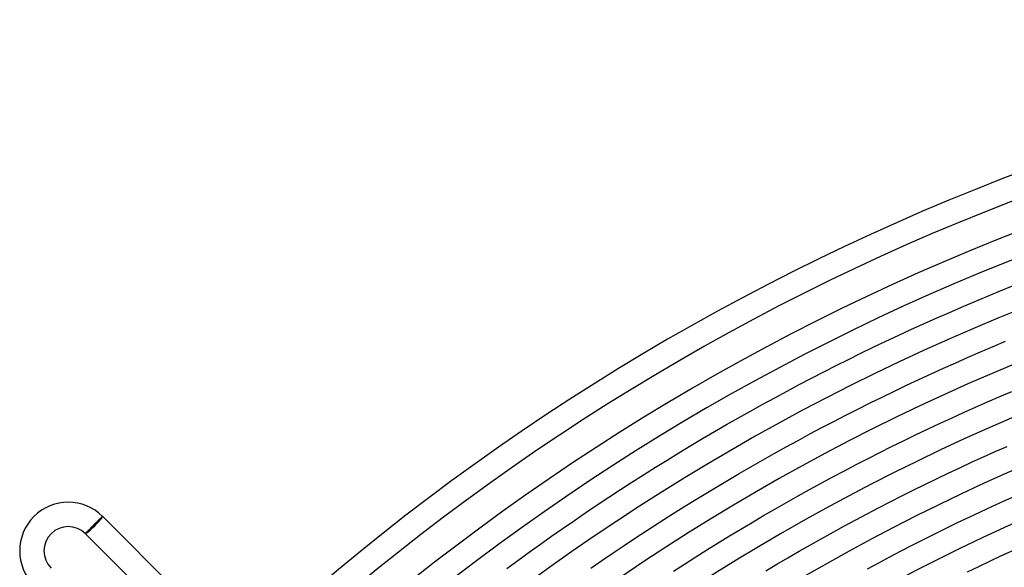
# Model space of a CAD drawing. Header units: millimetres. Extents: x -430 to 430, y -430 to 430.
# Tile 38 of 116: x -302 to -140, y 300 to 390. Entities that reach past the tile are written whole.
import ezdxf

# ---------------------------------------------------------------- set-up
doc = ezdxf.new("R2010")
doc.units = ezdxf.units.MM
doc.layers.add('HIDDEN', color=7, linetype='Continuous')
doc.layers.add('THICK', color=7, linetype='Continuous')

msp = doc.modelspace()

# ---------------------------------------------------------------- linework, layer by layer
at = {"layer": 'HIDDEN'}
for p, q in [((-288.57, 308.23), (-291.26, 305.54)), ((-288.5, 308.3), (-288.57, 308.23)), ((-291.26, 305.54), (-291.33, 305.47))]:
    msp.add_line(p, q, dxfattribs=at)
for major_axis, start_param, end_param in [((1.34, 1.34), 3.141593, 6.283185), ((1.41, 1.41), -1.570796, 0), ((1.41, 1.41), 3.141593, 4.712389)]:
    msp.add_ellipse((-289.91, 306.88), major_axis=major_axis, ratio=0.066519, start_param=start_param, end_param=end_param, dxfattribs=at)
at = {"layer": 'THICK'}
for p, q in [((-143, 344.5), (-140.9, 345.36)), ((-140.9, 345.36), (-138.79, 346.22)), ((-147.2, 342.73), (-145.1, 343.62)), ((-145.1, 343.62), (-143, 344.5)), ((-149.28, 341.82), (-147.2, 342.73)), ((-153.44, 339.98), (-151.37, 340.91)), ((-151.37, 340.91), (-149.28, 341.82)), ((-157.58, 338.08), (-155.51, 339.03)), ((-155.51, 339.03), (-153.44, 339.98)), ((-161.69, 336.13), (-159.64, 337.11)), ((-159.64, 337.11), (-157.58, 338.08)), ((-141.99, 336.25), (-139.94, 337.11)), ((-163.74, 335.14), (-161.69, 336.13)), ((-144.04, 335.38), (-141.99, 336.25)), ((-167.82, 333.12), (-165.78, 334.13)), ((-165.78, 334.13), (-163.74, 335.14)), ((-148.12, 333.59), (-146.08, 334.49)), ((-146.08, 334.49), (-144.04, 335.38)), ((-169.85, 332.09), (-167.82, 333.12)), ((-152.18, 331.76), (-150.15, 332.69)), ((-150.15, 332.69), (-148.12, 333.59)), ((-173.88, 329.99), (-171.87, 331.04)), ((-171.87, 331.04), (-169.85, 332.09)), ((-156.21, 329.88), (-154.2, 330.83)), ((-154.2, 330.83), (-152.18, 331.76)), ((-177.9, 327.84), (-175.89, 328.92)), ((-175.89, 328.92), (-173.88, 329.99)), ((-160.23, 327.95), (-158.22, 328.92)), ((-158.22, 328.92), (-156.21, 329.88)), ((-179.89, 326.75), (-177.9, 327.84)), ((-162.23, 326.97), (-160.23, 327.95)), ((-142.88, 327.16), (-140.88, 328.03)), ((-140.88, 328.03), (-138.88, 328.88)), ((-181.88, 325.65), (-179.89, 326.75)), ((-166.2, 324.96), (-164.22, 325.97)), ((-164.22, 325.97), (-162.23, 326.97)), ((-146.86, 325.39), (-144.87, 326.28)), ((-144.87, 326.28), (-142.88, 327.16)), ((-185.84, 323.41), (-183.87, 324.53)), ((-183.87, 324.53), (-181.88, 325.65)), ((-168.18, 323.94), (-166.2, 324.96)), ((-150.82, 323.58), (-148.84, 324.49)), ((-148.84, 324.49), (-146.86, 325.39)), ((-187.81, 322.27), (-185.84, 323.41)), ((-172.12, 321.87), (-170.15, 322.91)), ((-170.15, 322.91), (-168.18, 323.94)), ((-154.76, 321.71), (-152.79, 322.65)), ((-152.79, 322.65), (-150.82, 323.58)), ((-191.73, 319.95), (-189.77, 321.11)), ((-189.77, 321.11), (-187.81, 322.27)), ((-176.04, 319.74), (-174.08, 320.81)), ((-174.08, 320.81), (-172.12, 321.87)), ((-156.72, 320.76), (-154.76, 321.71)), ((-193.68, 318.78), (-191.73, 319.95)), ((-177.98, 318.66), (-176.04, 319.74)), ((-160.62, 318.83), (-158.67, 319.8)), ((-158.67, 319.8), (-156.72, 320.76)), ((-141.63, 318.97), (-139.68, 319.83)), ((-197.55, 316.39), (-195.62, 317.59)), ((-195.62, 317.59), (-193.68, 318.78)), ((-181.86, 316.47), (-179.92, 317.57)), ((-179.92, 317.57), (-177.98, 318.66)), ((-164.5, 316.84), (-162.56, 317.84)), ((-162.56, 317.84), (-160.62, 318.83)), ((-145.51, 317.22), (-143.57, 318.1)), ((-143.57, 318.1), (-141.63, 318.97)), ((-199.48, 315.18), (-197.55, 316.39)), ((-183.78, 315.35), (-181.86, 316.47)), ((-166.43, 315.83), (-164.5, 316.84)), ((-149.37, 315.42), (-147.44, 316.33)), ((-147.44, 316.33), (-145.51, 317.22)), ((-201.4, 313.96), (-199.48, 315.18)), ((-185.7, 314.23), (-183.78, 315.35)), ((-170.27, 313.78), (-168.35, 314.81)), ((-168.35, 314.81), (-166.43, 315.83)), ((-153.2, 313.58), (-151.29, 314.5)), ((-151.29, 314.5), (-149.37, 315.42)), ((-205.21, 311.47), (-203.31, 312.72)), ((-203.31, 312.72), (-201.4, 313.96)), ((-189.52, 311.94), (-187.62, 313.09)), ((-187.62, 313.09), (-185.7, 314.23)), ((-174.08, 311.68), (-172.18, 312.74)), ((-172.18, 312.74), (-170.27, 313.78)), ((-155.11, 312.63), (-153.2, 313.58)), ((-207.11, 310.22), (-205.21, 311.47)), ((-191.42, 310.78), (-189.52, 311.94)), ((-175.98, 310.61), (-174.08, 311.68)), ((-158.92, 310.72), (-157.02, 311.68)), ((-157.02, 311.68), (-155.11, 312.63)), ((-140.28, 310.81), (-138.38, 311.66)), ((-209, 308.95), (-207.11, 310.22)), ((-195.2, 308.42), (-193.32, 309.6)), ((-193.32, 309.6), (-191.42, 310.78)), ((-179.76, 308.44), (-177.87, 309.53)), ((-177.87, 309.53), (-175.98, 310.61)), ((-162.7, 308.76), (-160.81, 309.74)), ((-160.81, 309.74), (-158.92, 310.72)), ((-144.06, 309.08), (-142.17, 309.95)), ((-142.17, 309.95), (-140.28, 310.81)), ((-289.08, 307.8), (-289.03, 307.85)), ((-289.03, 307.85), (-288.97, 307.9)), ((-288.97, 307.9), (-288.92, 307.94)), ((-288.92, 307.94), (-288.88, 307.99)), ((-288.88, 307.99), (-288.83, 308.03)), ((-288.83, 308.03), (-288.79, 308.07)), ((-288.79, 308.07), (-288.75, 308.1)), ((-288.75, 308.1), (-288.71, 308.13)), ((-288.71, 308.13), (-288.68, 308.16)), ((-288.68, 308.16), (-288.65, 308.19)), ((-288.65, 308.19), (-288.62, 308.22)), ((-288.62, 308.22), (-288.59, 308.24)), ((-288.59, 308.24), (-288.57, 308.26)), ((-288.57, 308.26), (-288.55, 308.27)), ((-288.55, 308.27), (-288.53, 308.28)), ((-288.53, 308.28), (-288.52, 308.29)), ((-288.52, 308.29), (-288.51, 308.3)), ((-288.51, 308.3), (-288.5, 308.3)), ((-288.5, 308.3), (-288.5, 308.3)), ((-288.5, 308.3), (-267.29, 287.09)), ((-210.88, 307.67), (-209, 308.95)), ((-197.08, 307.22), (-195.2, 308.42)), ((-181.63, 307.34), (-179.76, 308.44)), ((-164.58, 307.76), (-162.7, 308.76)), ((-147.82, 307.29), (-145.94, 308.19)), ((-145.94, 308.19), (-144.06, 309.08)), ((-290.7, 306.18), (-290.64, 306.24)), ((-290.64, 306.24), (-290.58, 306.29)), ((-290.58, 306.29), (-290.53, 306.35)), ((-290.53, 306.35), (-290.47, 306.42)), ((-290.47, 306.42), (-290.41, 306.48)), ((-290.41, 306.48), (-290.35, 306.54)), ((-290.35, 306.54), (-290.28, 306.61)), ((-290.28, 306.61), (-290.22, 306.67)), ((-290.22, 306.67), (-290.16, 306.73)), ((-290.16, 306.73), (-290.09, 306.8)), ((-290.09, 306.8), (-290.03, 306.87)), ((-290.03, 306.87), (-289.96, 306.93)), ((-289.96, 306.93), (-289.89, 307)), ((-289.89, 307), (-289.83, 307.07)), ((-289.83, 307.07), (-289.76, 307.13)), ((-289.76, 307.13), (-289.69, 307.2)), ((-289.69, 307.2), (-289.63, 307.26)), ((-289.63, 307.26), (-289.56, 307.33)), ((-289.56, 307.33), (-289.5, 307.39)), ((-289.5, 307.39), (-289.43, 307.45)), ((-289.43, 307.45), (-289.37, 307.52)), ((-289.37, 307.52), (-289.31, 307.58)), ((-289.31, 307.58), (-289.25, 307.63)), ((-289.25, 307.63), (-289.19, 307.69)), ((-289.19, 307.69), (-289.13, 307.74)), ((-289.13, 307.74), (-289.08, 307.8)), ((-214.62, 305.07), (-212.75, 306.38)), ((-212.75, 306.38), (-210.88, 307.67)), ((-198.95, 306.01), (-197.08, 307.22)), ((-185.37, 305.1), (-183.51, 306.23)), ((-183.51, 306.23), (-181.63, 307.34)), ((-168.32, 305.73), (-166.45, 306.75)), ((-166.45, 306.75), (-164.58, 307.76)), ((-151.56, 305.47), (-149.69, 306.39)), ((-149.69, 306.39), (-147.82, 307.29)), ((-291.33, 305.48), (-291.32, 305.49)), ((-291.33, 305.47), (-291.33, 305.48)), ((-291.33, 305.47), (-291.33, 305.47)), ((-291.33, 305.47), (-270.11, 284.26)), ((-291.32, 305.49), (-291.31, 305.5)), ((-291.31, 305.5), (-291.3, 305.52)), ((-291.3, 305.52), (-291.29, 305.54)), ((-291.29, 305.54), (-291.27, 305.56)), ((-291.27, 305.56), (-291.25, 305.58)), ((-291.25, 305.58), (-291.22, 305.61)), ((-291.22, 305.61), (-291.2, 305.64)), ((-291.2, 305.64), (-291.17, 305.67)), ((-291.17, 305.67), (-291.14, 305.7)), ((-291.14, 305.7), (-291.1, 305.74)), ((-291.1, 305.74), (-291.07, 305.78)), ((-291.07, 305.78), (-291.03, 305.82)), ((-291.03, 305.82), (-290.99, 305.87)), ((-290.99, 305.87), (-290.94, 305.92)), ((-290.94, 305.92), (-290.9, 305.96)), ((-290.9, 305.96), (-290.85, 306.02)), ((-290.85, 306.02), (-290.8, 306.07)), ((-290.8, 306.07), (-290.75, 306.12)), ((-290.75, 306.12), (-290.7, 306.18)), ((-216.47, 303.76), (-214.62, 305.07)), ((-202.67, 303.56), (-200.81, 304.79)), ((-200.81, 304.79), (-198.95, 306.01)), ((-187.23, 303.97), (-185.37, 305.1)), ((-172.04, 303.65), (-170.18, 304.7)), ((-170.18, 304.7), (-168.32, 305.73)), ((-153.42, 304.54), (-151.56, 305.47)), ((-218.32, 302.43), (-216.47, 303.76)), ((-204.52, 302.32), (-202.67, 303.56)), ((-189.08, 302.82), (-187.23, 303.97)), ((-173.89, 302.6), (-172.04, 303.65)), ((-157.12, 302.64), (-155.27, 303.6)), ((-155.27, 303.6), (-153.42, 304.54)), ((-220.16, 301.09), (-218.32, 302.43)), ((-206.36, 301.07), (-204.52, 302.32)), ((-192.76, 300.49), (-190.92, 301.66)), ((-190.92, 301.66), (-189.08, 302.82)), ((-177.56, 300.45), (-175.73, 301.53)), ((-175.73, 301.53), (-173.89, 302.6)), ((-160.8, 300.7), (-158.97, 301.68)), ((-158.97, 301.68), (-157.12, 302.64)), ((-142.52, 300.96), (-140.68, 301.82)), ((-140.68, 301.82), (-138.84, 302.68)), ((-222, 299.74), (-220.16, 301.09)), ((-208.19, 299.8), (-206.36, 301.07)), ((-194.59, 299.31), (-192.76, 300.49)), ((-179.39, 299.36), (-177.56, 300.45)), ((-162.63, 299.72), (-160.8, 300.7)), ((-146.18, 299.2), (-144.35, 300.09)), ((-144.35, 300.09), (-142.52, 300.96))]:
    msp.add_line(p, q, dxfattribs=at)
for centre, radius, start, end in [((0, 0), 390, 90.2933, 134.7067), ((0, 0), 386, 90.2969, 134.7031), ((0, 0), 381, 90.069, 134.9309), ((0, 0), 377, 90.3039, 134.696), ((0, 0), 369, 90.3105, 134.6894), ((0, 0), 361, 90.3175, 134.6826), ((0, 0), 353, 90.3246, 134.6754), ((0, 0), 345, 90.3321, 134.6678), ((0, 0), 337, 90.34, 134.66), ((0, 0), 329, 90.3483, 134.6517), ((0, 0), 321, 90.357, 134.643), ((0, 0), 313, 90.3661, 134.6339), ((-294.16, 302.64), 8, 45, 225), ((-294.16, 302.64), 4, 45, 225), ((0, 0), 305, 90.3757, 134.6243)]:
    msp.add_arc(centre, radius, start, end, dxfattribs=at)

doc.saveas('drawing.dxf')
